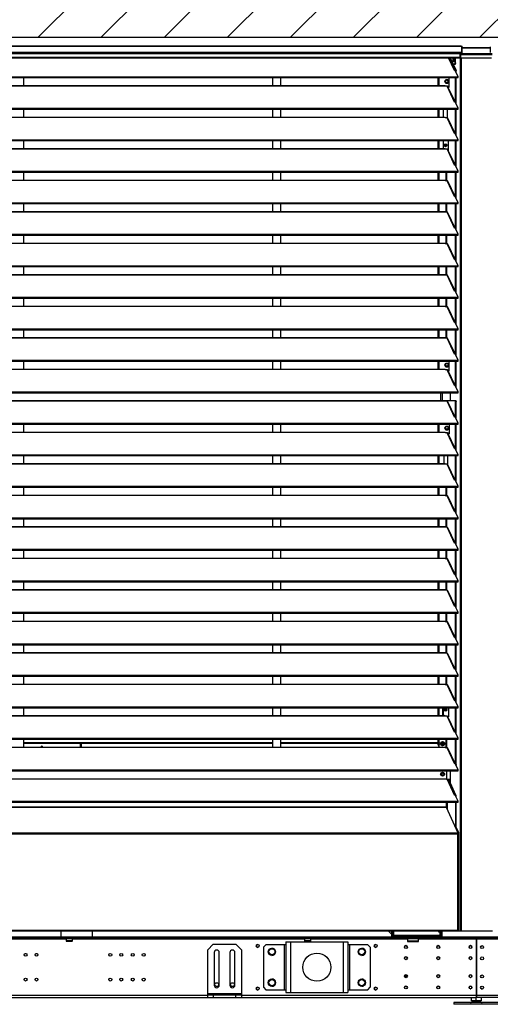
# Model space of a CAD drawing. Header units: millimetres. Extents: x 0 to 39025, y 0 to 11880.
# Tile 5 of 64: x 11154 to 11991, y 8759 to 10512. Entities that reach past the tile are written whole.
import ezdxf

# ---------------------------------------------------------------- set-up
doc = ezdxf.new("R2010")
doc.units = ezdxf.units.MM
doc.layers.add('ODMIKI funkcionalni', color=253, linetype='Continuous')

msp = doc.modelspace()

# ---------------------------------------------------------------- hatches: boundary and pattern name
at = {"layer": 'ODMIKI funkcionalni'}
h = msp.add_hatch(dxfattribs=at)
h.set_pattern_fill('ANSI31', color=256, scale=25)
h.set_pattern_definition([(45, (0, 640.926), (-56.1266, 56.1266), [])])
h.paths.add_polyline_path([(15991.6, 11465.7), (9866.5, 11465.7), (9866.5, 8759.1), (10366.3, 8759.1), (10366.3, 10480.9), (15192.9, 10480.9), (15192.9, 8759.1), (15991.6, 8759.1)])

# ---------------------------------------------------------------- linework, layer by layer
at = {"color": 7, "linetype": 'Continuous', "lineweight": 25, "ltscale": 20}
for p, q in [((11940.5, 10464.8), (10367.5, 10464.8)), ((10367.5, 10464.8), (11940.5, 10464.8)), ((10367.5, 10454.4), (11940.5, 10454.4)), ((11937.1, 10451.5), (10371, 10451.5)), ((11937.1, 10454.4), (11937.1, 10444.4)), ((11940.5, 10453.4), (11937.1, 10453.4)), ((11937.4, 10453.3), (11937.1, 10453.3)), ((11937.4, 10452.3), (11937.1, 10452.3)), ((11938.5, 10451.8), (11937.1, 10451.9)), ((11938.5, 10450.8), (11937.1, 10450.9)), ((11937.6, 10450.5), (11937.1, 10450.5)), ((11938.1, 10449.4), (11937.1, 10449.5)), ((11937.6, 10449.5), (11937.1, 10449.5)), ((11937.7, 10449.4), (11937.1, 10449.4)), ((11937.4, 10453.3), (11940.5, 10453.3)), ((11937.4, 10453.3), (11937.4, 10452.3)), ((11937.4, 10452.3), (11940.5, 10452.3)), ((11937.6, 10450.5), (11937.6, 10449.5)), ((11938.5, 10450.5), (11937.6, 10450.5)), ((11937.7, 10449.4), (11937.8, 10449.2)), ((11938.2, 10449.4), (11937.7, 10449.4)), ((11937.8, 10449.2), (11937.8, 8889.1)), ((11937.8, 10449.2), (11938.5, 10449.2)), ((11938.5, 10451.8), (11994.5, 10451.8)), ((11938.5, 10451.8), (11938.5, 10445.4)), ((11938.5, 10450), (11994.5, 10450)), ((11940.5, 10464.8), (11940.5, 10452.3)), ((11941.6, 10453.4), (11941.6, 10463.8)), ((11991.5, 10462.2), (11941.6, 10462.2)), ((11941.6, 10462.2), (11991.5, 10462.2)), ((11991.5, 10463.8), (11991.5, 10453.4)), ((10371, 10445.4), (11937.1, 10445.4)), ((10371, 10444.4), (11937.1, 10444.4)), ((11927.7, 10421.5), (11917, 10444.4)), ((11928.8, 10421.7), (11918.2, 10444.4)), ((11919.2, 10444.4), (11929.8, 10421.7)), ((11920.2, 10444.4), (11930.8, 10421.7)), ((11928.9, 10432.3), (11925.8, 10432.3)), ((11926.9, 10443.9), (11926.4, 10440.9)), ((11926.4, 10440.9), (11926.9, 10437.7)), ((11926.4, 10440.9), (11927.5, 10440.9)), ((11928, 10432.3), (11928.9, 10435.3)), ((11928.9, 10435.3), (11928.9, 10444.4)), ((11928.9, 10435.3), (11929.8, 10435.3)), ((11929.8, 10435.3), (11928.9, 10432.3)), ((11929.8, 10435.3), (11929.8, 10444.4)), ((11938.5, 10445.4), (11939.5, 10444.4)), ((11939.5, 10444.4), (11993.5, 10444.4)), ((11939.5, 10444.4), (11939.5, 8889.1)), ((11929.2, 10421.8), (11927.7, 10421.5)), ((11934.4, 10410.6), (11929.2, 10421.8)), ((11929.8, 10421.7), (11930.8, 10421.7)), ((11929.8, 10420.5), (11929.8, 10421.7)), ((11930.8, 10418.5), (11930.8, 10421.7)), ((10373.6, 10410.6), (11934.4, 10410.6)), ((10373.6, 10408.9), (11934.4, 10408.9)), ((11161.5, 10394.8), (11161.5, 10408.9)), ((11603.8, 10408.9), (11603.8, 10394.8)), ((11618.8, 10394.8), (11618.8, 10408.9)), ((11898.5, 10394.8), (11898.5, 10408.9)), ((11900.5, 10394.8), (11900.5, 10408.9)), ((11911.5, 10400.9), (11911.9, 10401.1)), ((11916.1, 10403.1), (11916.3, 10403.3)), ((11916.2, 10403.6), (11916.7, 10403.9)), ((11918.1, 10392.2), (11918.1, 10408.9)), ((11929.8, 10364.4), (11929.8, 10408.9)), ((11930.8, 10362.4), (11930.8, 10408.9)), ((11934.4, 10408.9), (11934.4, 10410.6)), ((10397, 10394.8), (11911, 10394.8)), ((10397, 10394.5), (11911, 10394.5)), ((11911, 10393.7), (11911, 10394.8)), ((11914.5, 10393.7), (11911, 10393.7)), ((11927.7, 10365.4), (11914.5, 10393.7)), ((11918.1, 10393.2), (11915.8, 10393.2)), ((11928.8, 10365.6), (11916.1, 10392.8)), ((11916.4, 10392.2), (11918.1, 10392.2)), ((11929.2, 10365.7), (11927.7, 10365.4)), ((11934.4, 10354.5), (11929.2, 10365.7)), ((10373.6, 10354.5), (11934.4, 10354.5)), ((10373.6, 10352.9), (11934.4, 10352.9)), ((11161.5, 10338.7), (11161.5, 10352.9)), ((11603.8, 10352.9), (11603.8, 10338.7)), ((11618.8, 10338.7), (11618.8, 10352.9)), ((11898.5, 10338.7), (11898.5, 10352.9)), ((11900.5, 10338.7), (11900.5, 10352.9)), ((11908.1, 10338.7), (11908.1, 10352.9)), ((11914.5, 10352.9), (11914.5, 10337.6)), ((11914.5, 10352.9), (11914.5, 10337.6)), ((11914.5, 10352.5), (11914.5, 10352.5)), ((11929.8, 10308.3), (11929.8, 10352.9)), ((11930.8, 10306.3), (11930.8, 10352.9)), ((11934.4, 10352.9), (11934.4, 10354.5)), ((10397, 10338.7), (11911, 10338.7)), ((10397, 10338.4), (11911, 10338.4)), ((11911, 10337.6), (11911, 10338.7)), ((11914.5, 10337.6), (11911, 10337.6)), ((11927.7, 10309.4), (11914.5, 10337.6)), ((11928.8, 10309.5), (11916.1, 10336.7)), ((11929.2, 10309.6), (11927.7, 10309.4)), ((11934.4, 10298.4), (11929.2, 10309.6)), ((10373.6, 10298.4), (11934.4, 10298.4)), ((10373.6, 10296.8), (11934.4, 10296.8)), ((11161.5, 10282.6), (11161.5, 10296.8)), ((11603.8, 10296.8), (11603.8, 10282.6)), ((11618.8, 10282.6), (11618.8, 10296.8)), ((11898.5, 10282.6), (11898.5, 10296.8)), ((11900.5, 10282.6), (11900.5, 10296.8)), ((11907.5, 10296.8), (11907.5, 10282.6)), ((11916.7, 10296.8), (11916.7, 10279.2)), ((11929.8, 10252.2), (11929.8, 10296.8)), ((11930.8, 10250.2), (11930.8, 10296.8)), ((11934.4, 10296.8), (11934.4, 10298.4)), ((10397, 10282.6), (11911, 10282.6)), ((10397, 10282.3), (11911, 10282.3)), ((11911, 10281.5), (11911, 10282.6)), ((11914.5, 10281.5), (11911, 10281.5)), ((11914.5, 10281.5), (11927.4, 10253.8)), ((11928.8, 10253.4), (11916.1, 10280.6)), ((10373.6, 10242.3), (11934.4, 10242.3)), ((10373.6, 10240.7), (11934.4, 10240.7)), ((11161.5, 10226.5), (11161.5, 10240.7)), ((11603.8, 10240.7), (11603.8, 10226.5)), ((11618.8, 10226.5), (11618.8, 10240.7)), ((11898.5, 10226.5), (11898.5, 10240.7)), ((11900.5, 10226.5), (11900.5, 10240.7)), ((11913.1, 10225.4), (11913.1, 10240.7)), ((11914, 10225.4), (11914, 10240.7)), ((11927.7, 10253.3), (11927.4, 10253.8)), ((11929.2, 10253.5), (11927.7, 10253.3)), ((11934.4, 10242.3), (11929.2, 10253.5)), ((11929.8, 10196.1), (11929.8, 10240.7)), ((11930.8, 10194.1), (11930.8, 10240.7)), ((11934.4, 10240.7), (11934.4, 10242.3)), ((10397, 10226.5), (11911, 10226.5)), ((10397, 10226.2), (11911, 10226.2)), ((11911, 10225.4), (11911, 10226.5)), ((11914.5, 10225.4), (11911, 10225.4)), ((11927.7, 10197.2), (11914.5, 10225.4)), ((11928.8, 10197.3), (11916.1, 10224.5)), ((10373.6, 10186.2), (11934.4, 10186.2)), ((11929.2, 10197.4), (11927.7, 10197.2)), ((11934.4, 10186.2), (11929.2, 10197.4)), ((11934.4, 10184.6), (11934.4, 10186.2)), ((10373.6, 10184.6), (11934.4, 10184.6)), ((10397, 10170.4), (11911, 10170.4)), ((10397, 10170.1), (11911, 10170.1)), ((11161.5, 10170.4), (11161.5, 10184.6)), ((11603.8, 10184.6), (11603.8, 10170.4)), ((11618.8, 10170.4), (11618.8, 10184.6)), ((11898.5, 10170.4), (11898.5, 10184.6)), ((11900.5, 10170.4), (11900.5, 10184.6)), ((11911, 10169.3), (11911, 10170.4)), ((11914.5, 10169.3), (11911, 10169.3)), ((11913.1, 10169.3), (11913.1, 10184.6)), ((11914, 10169.3), (11914, 10184.6)), ((11927.7, 10141.1), (11914.5, 10169.3)), ((11928.8, 10141.2), (11916.1, 10168.5)), ((11929.8, 10140), (11929.8, 10184.6)), ((11930.8, 10138), (11930.8, 10184.6)), ((11929.2, 10141.3), (11927.7, 10141.1)), ((11934.4, 10130.1), (11929.2, 10141.3)), ((10373.6, 10130.1), (11934.4, 10130.1)), ((10373.6, 10128.5), (11934.4, 10128.5)), ((11161.5, 10114.3), (11161.5, 10128.5)), ((11603.8, 10128.5), (11603.8, 10114.3)), ((11618.8, 10114.3), (11618.8, 10128.5)), ((11898.5, 10114.3), (11898.5, 10128.5)), ((11900.5, 10114.3), (11900.5, 10128.5)), ((11913.1, 10113.2), (11913.1, 10128.5)), ((11914, 10113.2), (11914, 10128.5)), ((11929.8, 10084), (11929.8, 10128.5)), ((11930.8, 10081.9), (11930.8, 10128.5)), ((11934.4, 10128.5), (11934.4, 10130.1)), ((10397, 10114.3), (11911, 10114.3)), ((10397, 10114.1), (11911, 10114.1)), ((11911, 10113.2), (11911, 10114.3)), ((11914.5, 10113.2), (11911, 10113.2)), ((11927.7, 10085), (11914.5, 10113.2)), ((11928.8, 10085.2), (11916.1, 10112.4)), ((11929.2, 10085.2), (11927.7, 10085)), ((11934.4, 10074), (11929.2, 10085.2)), ((10373.6, 10074), (11934.4, 10074)), ((10373.6, 10072.4), (11934.4, 10072.4)), ((11161.5, 10058.3), (11161.5, 10072.4)), ((11603.8, 10072.4), (11603.8, 10058.3)), ((11618.8, 10058.3), (11618.8, 10072.4)), ((11898.5, 10058.3), (11898.5, 10072.4)), ((11900.5, 10058.3), (11900.5, 10072.4)), ((11913.1, 10057.2), (11913.1, 10072.4)), ((11914, 10057.2), (11914, 10072.4)), ((11929.8, 10027.9), (11929.8, 10072.4)), ((11930.8, 10025.8), (11930.8, 10072.4)), ((11934.4, 10072.4), (11934.4, 10074)), ((10397, 10058.3), (11911, 10058.3)), ((10397, 10058), (11911, 10058)), ((11911, 10057.2), (11911, 10058.3)), ((11914.5, 10057.2), (11911, 10057.2)), ((11927.7, 10028.9), (11914.5, 10057.2)), ((11928.8, 10029.1), (11916.1, 10056.3)), ((11929.2, 10029.1), (11927.7, 10028.9)), ((11934.4, 10017.9), (11929.2, 10029.1)), ((10373.6, 10017.9), (11934.4, 10017.9)), ((10373.6, 10016.3), (11934.4, 10016.3)), ((11161.5, 10002.2), (11161.5, 10016.3)), ((11603.8, 10016.3), (11603.8, 10002.2)), ((11618.8, 10002.2), (11618.8, 10016.3)), ((11898.5, 10002.2), (11898.5, 10016.3)), ((11900.5, 10002.2), (11900.5, 10016.3)), ((11913.1, 10001.1), (11913.1, 10016.3)), ((11914, 10001.1), (11914, 10016.3)), ((11929.8, 9971.8), (11929.8, 10016.3)), ((11930.8, 9969.7), (11930.8, 10016.3)), ((11934.4, 10016.3), (11934.4, 10017.9)), ((10397, 10002.2), (11911, 10002.2)), ((10397, 10001.9), (11911, 10001.9)), ((11911, 10001.1), (11911, 10002.2)), ((11914.5, 10001.1), (11911, 10001.1)), ((11927.7, 9972.8), (11914.5, 10001.1)), ((11928.8, 9973), (11916.1, 10000.2)), ((10373.6, 9961.9), (11934.4, 9961.9)), ((10373.6, 9960.2), (11934.4, 9960.2)), ((11161.5, 9946.1), (11161.5, 9960.2)), ((11603.8, 9960.2), (11603.8, 9946.1)), ((11618.8, 9946.1), (11618.8, 9960.2)), ((11898.5, 9946.1), (11898.5, 9960.2)), ((11900.5, 9946.1), (11900.5, 9960.2)), ((11913.1, 9945), (11913.1, 9960.2)), ((11914, 9945), (11914, 9960.2)), ((11929.2, 9973), (11927.7, 9972.8)), ((11934.4, 9961.9), (11929.2, 9973)), ((11929.8, 9915.7), (11929.8, 9960.2)), ((11930.8, 9913.6), (11930.8, 9960.2)), ((11934.4, 9960.2), (11934.4, 9961.9)), ((10397, 9946.1), (11911, 9946.1)), ((10397, 9945.8), (11911, 9945.8)), ((11911, 9945), (11911, 9946.1)), ((11914.5, 9945), (11911, 9945)), ((11927.7, 9916.7), (11914.5, 9945)), ((11928.8, 9916.9), (11916.1, 9944.1)), ((10373.6, 9905.8), (11934.4, 9905.8)), ((11929.2, 9917), (11927.7, 9916.7)), ((11934.4, 9905.8), (11929.2, 9917)), ((11934.4, 9904.1), (11934.4, 9905.8)), ((10373.6, 9904.1), (11934.4, 9904.1)), ((10397, 9890), (11911, 9890)), ((10397, 9889.7), (11911, 9889.7)), ((11161.5, 9890), (11161.5, 9904.1)), ((11603.8, 9904.1), (11603.8, 9890)), ((11618.8, 9890), (11618.8, 9904.1)), ((11898.5, 9890), (11898.5, 9904.1)), ((11900.5, 9890), (11900.5, 9904.1)), ((11911, 9888.9), (11911, 9890)), ((11914.5, 9888.9), (11911, 9888.9)), ((11911.5, 9895.9), (11911.9, 9896.1)), ((11927.7, 9860.6), (11914.5, 9888.9)), ((11918.1, 9888.2), (11916, 9888.2)), ((11928.8, 9860.8), (11916.1, 9888)), ((11916.2, 9898.6), (11916.7, 9898.9)), ((11916.4, 9887.2), (11918.1, 9887.2)), ((11918.1, 9887.2), (11918.1, 9904.1)), ((11929.8, 9859.6), (11929.8, 9904.1)), ((11930.8, 9857.6), (11930.8, 9904.1)), ((11929.2, 9860.9), (11927.7, 9860.6)), ((11934.4, 9849.7), (11929.2, 9860.9)), ((10373.6, 9849.7), (11934.4, 9849.7)), ((10373.6, 9848), (11934.4, 9848)), ((11898.5, 9848), (11930.1, 9848)), ((11898.5, 9848), (11898.5, 9848)), ((11900.5, 9848), (11900.5, 9848)), ((11903, 9848), (11903, 9833.9)), ((11905.8, 9848), (11905.8, 9833.9)), ((11913.1, 9848), (11913.1, 9848)), ((11914, 9848), (11914, 9848)), ((11920.5, 9833.9), (11920.5, 9848)), ((11929.2, 9848), (11929.2, 9848)), ((11930.2, 9848), (11930.1, 9848)), ((11934.4, 9848), (11934.4, 9849.7)), ((10377.9, 9833.9), (11930.1, 9833.9)), ((10397, 9833.6), (11911, 9833.6)), ((11911, 9832.8), (11911, 9833.9)), ((11914.5, 9832.8), (11911, 9832.8)), ((11913.1, 9832.8), (11913.1, 9833.9)), ((11914, 9832.8), (11914, 9833.9)), ((11927.7, 9804.5), (11914.5, 9832.8)), ((11928.8, 9804.7), (11916.1, 9831.9)), ((11929.8, 9831.9), (11929.2, 9833.9)), ((11929.8, 9803.5), (11929.8, 9831.9)), ((11930.8, 9831.9), (11929.8, 9831.9)), ((11930.1, 9833.9), (11930.8, 9831.9)), ((11930.8, 9801.5), (11930.8, 9831.9)), ((11929.2, 9804.8), (11927.7, 9804.5)), ((11934.4, 9793.6), (11929.2, 9804.8)), ((10373.6, 9793.6), (11934.4, 9793.6)), ((10373.6, 9792), (11934.4, 9792)), ((11161.5, 9777.8), (11161.5, 9792)), ((11603.8, 9792), (11603.8, 9777.8)), ((11618.8, 9777.8), (11618.8, 9792)), ((11898.5, 9777.8), (11898.5, 9792)), ((11900.5, 9777.8), (11900.5, 9792)), ((11911.5, 9786.7), (11911.9, 9786.4)), ((11916.2, 9784), (11916.7, 9783.7)), ((11918.4, 9792), (11918.4, 9775)), ((11929.8, 9747.4), (11929.8, 9792)), ((11930.8, 9745.4), (11930.8, 9792)), ((11934.4, 9792), (11934.4, 9793.6)), ((10397, 9777.8), (11911, 9777.8)), ((10397, 9777.5), (11911, 9777.5)), ((11911, 9776.7), (11911, 9777.8)), ((11914.5, 9776.7), (11911, 9776.7)), ((11927.7, 9748.5), (11914.5, 9776.7)), ((11917.1, 9776), (11916, 9776)), ((11928.8, 9748.6), (11916.1, 9775.8)), ((11916.5, 9775), (11918.4, 9775)), ((11917.1, 9776), (11918.4, 9777.4)), ((11929.2, 9748.7), (11927.7, 9748.5)), ((11934.4, 9737.5), (11929.2, 9748.7)), ((10373.6, 9737.5), (11934.4, 9737.5)), ((10373.6, 9735.9), (11934.4, 9735.9)), ((11161.5, 9721.7), (11161.5, 9735.9)), ((11603.8, 9735.9), (11603.8, 9721.7)), ((11618.8, 9721.7), (11618.8, 9735.9)), ((11898.5, 9721.7), (11898.5, 9735.9)), ((11900.5, 9721.7), (11900.5, 9735.9)), ((11909.1, 9721.7), (11909.1, 9735.9)), ((11915.2, 9735.9), (11915.2, 9720.5)), ((11929.8, 9691.3), (11929.8, 9735.9)), ((11930.8, 9689.3), (11930.8, 9735.9)), ((11934.4, 9735.9), (11934.4, 9737.5)), ((10397, 9721.7), (11911, 9721.7)), ((10397, 9721.4), (11911, 9721.4)), ((11911, 9720.6), (11911, 9721.7)), ((11914.5, 9720.6), (11911, 9720.6)), ((11927.7, 9692.4), (11914.5, 9720.6)), ((11928.8, 9692.5), (11916.1, 9719.7)), ((10373.6, 9681.4), (11934.4, 9681.4)), ((10373.6, 9679.8), (11934.4, 9679.8)), ((11161.5, 9665.6), (11161.5, 9679.8)), ((11603.8, 9679.8), (11603.8, 9665.6)), ((11618.8, 9665.6), (11618.8, 9679.8)), ((11898.5, 9665.6), (11898.5, 9679.8)), ((11900.5, 9665.6), (11900.5, 9679.8)), ((11913.1, 9664.5), (11913.1, 9679.8)), ((11914, 9664.5), (11914, 9679.8)), ((11929.2, 9692.6), (11927.7, 9692.4)), ((11934.4, 9681.4), (11929.2, 9692.6)), ((11929.8, 9635.2), (11929.8, 9679.8)), ((11930.8, 9633.2), (11930.8, 9679.8)), ((11934.4, 9679.8), (11934.4, 9681.4)), ((10397, 9665.6), (11911, 9665.6)), ((10397, 9665.3), (11911, 9665.3)), ((11911, 9664.5), (11911, 9665.6)), ((11914.5, 9664.5), (11911, 9664.5)), ((11927.7, 9636.3), (11914.5, 9664.5)), ((11928.8, 9636.4), (11916.1, 9663.6)), ((10373.6, 9625.3), (11934.4, 9625.3)), ((11929.2, 9636.5), (11927.7, 9636.3)), ((11934.4, 9625.3), (11929.2, 9636.5)), ((11934.4, 9623.7), (11934.4, 9625.3)), ((10373.6, 9623.7), (11934.4, 9623.7)), ((10397, 9609.5), (11911, 9609.5)), ((10397, 9609.2), (11911, 9609.2)), ((11161.5, 9609.5), (11161.5, 9623.7)), ((11603.8, 9623.7), (11603.8, 9609.5)), ((11618.8, 9609.5), (11618.8, 9623.7)), ((11898.5, 9609.5), (11898.5, 9623.7)), ((11900.5, 9609.5), (11900.5, 9623.7)), ((11911, 9608.4), (11911, 9609.5)), ((11914.5, 9608.4), (11911, 9608.4)), ((11913.1, 9608.4), (11913.1, 9623.7)), ((11914, 9608.4), (11914, 9623.7)), ((11927.7, 9580.2), (11914.5, 9608.4)), ((11928.8, 9580.3), (11916.1, 9607.6)), ((11929.8, 9579.1), (11929.8, 9623.7)), ((11930.8, 9577.1), (11930.8, 9623.7)), ((11929.2, 9580.4), (11927.7, 9580.2)), ((11934.4, 9569.2), (11929.2, 9580.4)), ((10373.6, 9569.2), (11934.4, 9569.2)), ((10373.6, 9567.6), (11934.4, 9567.6)), ((11161.5, 9553.4), (11161.5, 9567.6)), ((11603.8, 9567.6), (11603.8, 9553.4)), ((11618.8, 9553.4), (11618.8, 9567.6)), ((11898.5, 9553.4), (11898.5, 9567.6)), ((11900.5, 9553.4), (11900.5, 9567.6)), ((11913.1, 9552.3), (11913.1, 9567.6)), ((11914, 9552.3), (11914, 9567.6)), ((11929.8, 9523.1), (11929.8, 9567.6)), ((11930.8, 9521), (11930.8, 9567.6)), ((11934.4, 9567.6), (11934.4, 9569.2)), ((10397, 9553.4), (11911, 9553.4)), ((10397, 9553.2), (11911, 9553.2)), ((11911, 9552.3), (11911, 9553.4)), ((11914.5, 9552.3), (11911, 9552.3)), ((11927.7, 9524.1), (11914.5, 9552.3)), ((11928.8, 9524.3), (11916.1, 9551.5)), ((11929.2, 9524.3), (11927.7, 9524.1)), ((11934.4, 9513.1), (11929.2, 9524.3)), ((10373.6, 9513.1), (11934.4, 9513.1)), ((10373.6, 9511.5), (11934.4, 9511.5)), ((11161.5, 9497.4), (11161.5, 9511.5)), ((11603.8, 9511.5), (11603.8, 9497.4)), ((11618.8, 9497.4), (11618.8, 9511.5)), ((11898.5, 9497.4), (11898.5, 9511.5)), ((11900.5, 9497.4), (11900.5, 9511.5)), ((11913.1, 9496.3), (11913.1, 9511.5)), ((11914, 9496.3), (11914, 9511.5)), ((11929.8, 9467), (11929.8, 9511.5)), ((11930.8, 9464.9), (11930.8, 9511.5)), ((11934.4, 9511.5), (11934.4, 9513.1)), ((10397, 9497.4), (11911, 9497.4)), ((10397, 9497.1), (11911, 9497.1)), ((11911, 9496.3), (11911, 9497.4)), ((11914.5, 9496.3), (11911, 9496.3)), ((11927.7, 9468), (11914.5, 9496.3)), ((11928.8, 9468.2), (11916.1, 9495.4)), ((11929.2, 9468.2), (11927.7, 9468)), ((11934.4, 9457), (11929.2, 9468.2)), ((10373.6, 9457), (11934.4, 9457)), ((10373.6, 9455.4), (11934.4, 9455.4)), ((11161.5, 9441.3), (11161.5, 9455.4)), ((11603.8, 9455.4), (11603.8, 9441.3)), ((11618.8, 9441.3), (11618.8, 9455.4)), ((11898.5, 9441.3), (11898.5, 9455.4)), ((11900.5, 9441.3), (11900.5, 9455.4)), ((11913.1, 9440.2), (11913.1, 9455.4)), ((11914, 9440.2), (11914, 9455.4)), ((11929.8, 9410.9), (11929.8, 9455.4)), ((11930.8, 9408.8), (11930.8, 9455.4)), ((11934.4, 9455.4), (11934.4, 9457)), ((10397, 9441.3), (11911, 9441.3)), ((10397, 9441), (11911, 9441)), ((11911, 9440.2), (11911, 9441.3)), ((11914.5, 9440.2), (11911, 9440.2)), ((11927.7, 9411.9), (11914.5, 9440.2)), ((11928.8, 9412.1), (11916.1, 9439.3)), ((10373.6, 9401), (11934.4, 9401)), ((10373.6, 9399.3), (11934.4, 9399.3)), ((11161.5, 9385.2), (11161.5, 9399.3)), ((11603.8, 9399.3), (11603.8, 9385.2)), ((11618.8, 9385.2), (11618.8, 9399.3)), ((11898.5, 9385.2), (11898.5, 9399.3)), ((11900.5, 9385.2), (11900.5, 9399.3)), ((11913.1, 9384.1), (11913.1, 9399.3)), ((11914, 9384.1), (11914, 9399.3)), ((11929.2, 9412.1), (11927.7, 9411.9)), ((11934.4, 9401), (11929.2, 9412.1)), ((11929.8, 9354.8), (11929.8, 9399.3)), ((11930.8, 9352.7), (11930.8, 9399.3)), ((11934.4, 9399.3), (11934.4, 9401)), ((10397, 9385.2), (11911, 9385.2)), ((10397, 9384.9), (11911, 9384.9)), ((11911, 9384.1), (11911, 9385.2)), ((11914.5, 9384.1), (11911, 9384.1)), ((11927.7, 9355.8), (11914.5, 9384.1)), ((11928.8, 9356), (11916.1, 9383.2)), ((10373.6, 9344.9), (11934.4, 9344.9)), ((11929.2, 9356.1), (11927.7, 9355.8)), ((11934.4, 9344.9), (11929.2, 9356.1)), ((11934.4, 9343.2), (11934.4, 9344.9)), ((10373.6, 9343.2), (11934.4, 9343.2)), ((10397, 9329.1), (11911, 9329.1)), ((10397, 9328.8), (11911, 9328.8)), ((11161.5, 9329.1), (11161.5, 9343.2)), ((11603.8, 9343.2), (11603.8, 9329.1)), ((11618.8, 9329.1), (11618.8, 9343.2)), ((11898.5, 9329.1), (11898.5, 9343.2)), ((11900.5, 9329.1), (11900.5, 9343.2)), ((11911, 9328), (11911, 9329.1)), ((11914.5, 9328), (11911, 9328)), ((11913.1, 9328), (11913.1, 9343.2)), ((11914, 9328), (11914, 9343.2)), ((11927.7, 9299.7), (11914.5, 9328)), ((11928.8, 9299.9), (11916.1, 9327.1)), ((11929.8, 9298.7), (11929.8, 9343.2)), ((11930.8, 9296.7), (11930.8, 9343.2)), ((11929.2, 9300), (11927.7, 9299.7)), ((11934.4, 9288.8), (11929.2, 9300)), ((10373.6, 9288.8), (11934.4, 9288.8)), ((10373.6, 9287.1), (11934.4, 9287.1)), ((11161.5, 9273), (11161.5, 9287.1)), ((11603.8, 9287.1), (11603.8, 9273)), ((11618.8, 9273), (11618.8, 9287.1)), ((11898.5, 9273), (11898.5, 9287.1)), ((11900.5, 9273), (11900.5, 9287.1)), ((11907.1, 9273), (11907.1, 9287.1)), ((11907.5, 9287.1), (11907.5, 9274.9)), ((11907.5, 9274.9), (11909.4, 9273)), ((11916.8, 9287.1), (11916.8, 9270.7)), ((11929.8, 9242.6), (11929.8, 9287.1)), ((11930.8, 9240.6), (11930.8, 9287.1)), ((11934.4, 9287.1), (11934.4, 9288.8)), ((10397, 9273), (11911, 9273)), ((10397, 9272.7), (11911, 9272.7)), ((11911, 9271.9), (11911, 9273)), ((11914.5, 9271.9), (11911, 9271.9)), ((11927.7, 9243.6), (11914.5, 9271.9)), ((11914.9, 9271.9), (11916.8, 9271.9)), ((11928.8, 9243.8), (11916.1, 9271)), ((11916.2, 9270.7), (11916.8, 9270.7)), ((11929.2, 9243.9), (11927.7, 9243.6)), ((11934.4, 9232.7), (11929.2, 9243.9)), ((10373.6, 9232.7), (11934.4, 9232.7)), ((10373.6, 9231.1), (11934.4, 9231.1)), ((11161.5, 9216.9), (11161.5, 9231.1)), ((11161.5, 9225.2), (11603.8, 9225.2)), ((11161.5, 9224), (11603.8, 9224)), ((11262.5, 9223.4), (11161.5, 9223.4)), ((11262.5, 9216.9), (11262.5, 9223.4)), ((11263.5, 9223.4), (11263.5, 9216.9)), ((11603.8, 9223.4), (11263.5, 9223.4)), ((11603.8, 9231.1), (11603.8, 9216.9)), ((11618.8, 9216.9), (11618.8, 9231.1)), ((11618.8, 9225.2), (11896.7, 9225.2)), ((11618.8, 9224), (11896.7, 9224)), ((11899.9, 9223.4), (11618.8, 9223.4)), ((11896.7, 9225.2), (11898.5, 9226.3)), ((11899.6, 9225.9), (11896.7, 9224)), ((11896.7, 9224), (11896.7, 9225.2)), ((11898.5, 9225.9), (11898.5, 9231.1)), ((11900.5, 9225.9), (11898.5, 9225.9)), ((11899.9, 9225.9), (11899.9, 9216.9)), ((11900.5, 9216.9), (11900.5, 9231.1)), ((11904, 9221.9), (11904.5, 9222.1)), ((11904.1, 9223.4), (11909.1, 9223.4)), ((11905.3, 9225.5), (11905.3, 9223.4)), ((11908.7, 9224.6), (11909.2, 9224.9)), ((11913.1, 9215.8), (11913.1, 9231.1)), ((11914, 9215.8), (11914, 9231.1)), ((11929.8, 9186.5), (11929.8, 9231.1)), ((11930.8, 9185.9), (11930.8, 9231.1)), ((11934.4, 9231.1), (11934.4, 9232.7)), ((10397, 9216.9), (11911, 9216.9)), ((10397, 9216.6), (11911, 9216.6)), ((11911, 9215.8), (11911, 9216.9)), ((11914.5, 9215.8), (11911, 9215.8)), ((11927.7, 9187.6), (11914.5, 9215.8)), ((11928.8, 9187.7), (11916.1, 9214.9)), ((11929.2, 9187.8), (11927.7, 9187.6)), ((11934.4, 9176.6), (11929.2, 9187.8)), ((11930.1, 9185.9), (11930.8, 9185.9)), ((11930.8, 9185.9), (11930.5, 9185)), ((10373.6, 9176.6), (11934.4, 9176.6)), ((10373.6, 9175), (11934.4, 9175)), ((11905.3, 9170.9), (11905.3, 9166.7)), ((11908.7, 9170), (11909.2, 9170.3)), ((11913.3, 9175), (11913.3, 9159.7)), ((11920.5, 9152.5), (11920.5, 9175)), ((11934.4, 9175), (11934.4, 9176.6)), ((10397, 9160.8), (11911, 9160.8)), ((10397, 9160.5), (11911, 9160.5)), ((11904, 9167.3), (11904.5, 9167.5)), ((11911, 9159.7), (11911, 9160.8)), ((11914.5, 9159.7), (11911, 9159.7)), ((11913.3, 9159.8), (11920.5, 9159.8)), ((11927.7, 9131.5), (11914.5, 9159.7)), ((11928.8, 9131.6), (11916.1, 9158.8)), ((11916.5, 9157.9), (11918, 9157.9)), ((11929.4, 9131.3), (11917, 9157.9)), ((11930.4, 9131.3), (11918, 9157.9)), ((10373.6, 9120.5), (11934.4, 9120.5)), ((10373.6, 9118.9), (11934.4, 9118.9)), ((11913.3, 9109.4), (11913.3, 9118.9)), ((11914.8, 9118.9), (11914.8, 9106.2)), ((11929.2, 9131.7), (11927.7, 9131.5)), ((11934.4, 9120.5), (11929.2, 9131.7)), ((11929.4, 9131.3), (11929.4, 9131.3)), ((11930.4, 9131.3), (11929.4, 9131.3)), ((11929.4, 9118.9), (11929.4, 9075.1)), ((11930.4, 9131.3), (11930.4, 9129.3)), ((11930.4, 9118.9), (11930.4, 9075.1)), ((11934.4, 9118.9), (11934.4, 9120.5)), ((11913.3, 9110.2), (10394.8, 9110.2)), ((11913.3, 9109.4), (10394.8, 9109.4)), ((11934.4, 9063.9), (11913.3, 9109.4)), ((11934.4, 9063.9), (10373.6, 9063.9)), ((11934.2, 9064.9), (11929.4, 9075.1)), ((11929.4, 9075.1), (11930.4, 9075.1)), ((11935.2, 9064.9), (11930.4, 9075.1)), ((11933.2, 9063.1), (11934.4, 9063.1)), ((11934.2, 9064.3), (11934.2, 9064.9)), ((11935.2, 9064.9), (11934.2, 9064.9)), ((11934.2, 9063.1), (11934.2, 9062.5)), ((11934.4, 9063.1), (11934.4, 9063.9)), ((11934.4, 9063.2), (11935.2, 9063.2)), ((11935.2, 9063.2), (11935.2, 9064.9)), ((10373, 9062.3), (11935, 9062.3)), ((11933.3, 9062.3), (11933.3, 8889.1)), ((11934.3, 9063), (11935.3, 9063)), ((11935.3, 8890.3), (11935.3, 9063)), ((11995.2, 8889.1), (10368.5, 8889.1)), ((10374.8, 8891.1), (11933.3, 8891.1)), ((11810.4, 8889.1), (11816.2, 8883.3)), ((11814.7, 8889.1), (11816.2, 8887.5)), ((11816.2, 8881.3), (11816.2, 8889.1)), ((11818.2, 8881.3), (11818.2, 8889.1)), ((11819, 8889.1), (11819, 8881.1)), ((11899.2, 8889.1), (11899.2, 8888.1)), ((11899.2, 8888.1), (11903.2, 8888.1)), ((11902.4, 8881.1), (11902.4, 8888.1)), ((11903.2, 8889.1), (11903.2, 8881.3)), ((11905.2, 8889.1), (11905.2, 8881.3)), ((11935.2, 8890.2), (11933.3, 8890.2)), ((11933.3, 8890.1), (11935.2, 8890.1)), ((11934.2, 8890.5), (11934.2, 8890.2)), ((11935.2, 8890.1), (11935.2, 8889.1)), ((10427.3, 8879.1), (11966.3, 8879.1)), ((11966.3, 8876.1), (10427.3, 8876.1)), ((11236.7, 8875.3), (10655.3, 8875.3)), ((11236.7, 8875.6), (11236.7, 8871.9)), ((11247.9, 8875.6), (11236.7, 8875.6)), ((11236.7, 8871.9), (11237, 8871.5)), ((11247.9, 8871.9), (11236.7, 8871.9)), ((11237, 8871.5), (11247.5, 8871.5)), ((11237.3, 8876.1), (11237.3, 8875.6)), ((11247.2, 8875.6), (11247.2, 8876.1)), ((11247.5, 8871.5), (11247.9, 8871.9)), ((11247.9, 8871.9), (11247.9, 8875.6)), ((11660.7, 8875.3), (11247.9, 8875.3)), ((11660.7, 8875.6), (11660.7, 8871.9)), ((11671.9, 8875.6), (11660.7, 8875.6)), ((11660.7, 8871.9), (11661, 8871.5)), ((11671.9, 8871.9), (11660.7, 8871.9)), ((11661, 8871.5), (11671.5, 8871.5)), ((11661.3, 8876.1), (11661.3, 8875.6)), ((11671.2, 8875.6), (11671.2, 8876.1)), ((11671.5, 8871.5), (11671.9, 8871.9)), ((11671.9, 8871.9), (11671.9, 8875.6)), ((11844, 8875.3), (11671.9, 8875.3)), ((11818.2, 8881.3), (11816.2, 8881.3)), ((11816.2, 8879.1), (11816.2, 8881.1)), ((11816.2, 8881.1), (11905.2, 8881.1)), ((11818.2, 8881.9), (11903.2, 8881.9)), ((11818.2, 8881.3), (11818.4, 8881.1)), ((11826.2, 8881.1), (11826.2, 8879.1)), ((11844, 8876.1), (11844, 8871.1)), ((11864, 8875.6), (11844, 8875.6)), ((11864, 8871.6), (11844, 8871.6)), ((11844, 8871.1), (11864, 8871.1)), ((11851, 8876.1), (11851, 8875.6)), ((11857, 8875.6), (11857, 8876.1)), ((11864, 8871.1), (11864, 8876.1)), ((11966.3, 8875.3), (11864, 8875.3)), ((11895.2, 8879.1), (11895.2, 8881.1)), ((11903.2, 8881.3), (11905.2, 8881.3)), ((11905.2, 8881.1), (11905.2, 8879.1)), ((11961.3, 8876.1), (11961.3, 8879.1)), ((11966.3, 8879.1), (11966.3, 8771.1)), ((11966.3, 8878.9), (11966.8, 8878.9)), ((11966.3, 8875.9), (11966.8, 8875.9)), ((11966.8, 8875.6), (11966.3, 8875.6)), ((11966.8, 8871.6), (11966.3, 8871.6)), ((11966.8, 8879.1), (13591.3, 8879.1)), ((11966.8, 8879.1), (11966.8, 8771.1)), ((13591.3, 8876.1), (11966.8, 8876.1)), ((12069, 8875.3), (11966.8, 8875.3)), ((11971.8, 8879.1), (11971.8, 8876.1)), ((11498.6, 8866.1), (11488.6, 8856.1)), ((11488.6, 8771.1), (11488.6, 8856.1)), ((11498.6, 8866.1), (11538.6, 8866.1)), ((11548.6, 8856.1), (11538.6, 8866.1)), ((11548.6, 8856.1), (11548.6, 8771.1)), ((11592.3, 8865.1), (11587.8, 8860.6)), ((11587.8, 8860.6), (11587.8, 8789.6)), ((11627.8, 8865.1), (11592.3, 8865.1)), ((11624.8, 8865.1), (11624.8, 8785.1)), ((11627.8, 8870.1), (11627.8, 8780.1)), ((11627.8, 8870.1), (11737.8, 8870.1)), ((11635.8, 8870.1), (11635.8, 8780.1)), ((11729.8, 8870.1), (11729.8, 8780.1)), ((11737.8, 8870.1), (11737.8, 8780.1)), ((11773.3, 8865.1), (11737.8, 8865.1)), ((11740.8, 8865.1), (11740.8, 8785.1)), ((11777.8, 8860.6), (11773.3, 8865.1)), ((11777.8, 8860.6), (11777.8, 8789.6)), ((11163.5, 8849.5), (11165.5, 8849.5)), ((11183, 8849.5), (11185, 8849.5)), ((11500.1, 8851.1), (11500.1, 8793.1)), ((11509.1, 8793.1), (11509.1, 8851.1)), ((11528.1, 8851.1), (11528.1, 8793.1)), ((11537.1, 8793.1), (11537.1, 8851.1)), ((11838.7, 8808.7), (11843.8, 8808.7)), ((11839.1, 8810.3), (11843.4, 8810.3)), ((11587.8, 8789.6), (11592.3, 8785.1)), ((11592.3, 8785.1), (11627.8, 8785.1)), ((11737.8, 8785.1), (11773.3, 8785.1)), ((11773.3, 8785.1), (11777.8, 8789.6)), ((11955.5, 8786.6), (11957.1, 8786.6)), ((11955.5, 8786.6), (11955.5, 8786.5)), ((11975.5, 8786.6), (11977.5, 8786.6)), ((11977.5, 8786.6), (11977.5, 8786.3)), ((10427.3, 8771.1), (11966.5, 8771.1)), ((11488.6, 8774.9), (11010.6, 8774.9)), ((11488.6, 8778.1), (11548.6, 8778.1)), ((11488.6, 8776.1), (11548.6, 8776.1)), ((11498.6, 8776.1), (11498.6, 8771.1)), ((11538.6, 8771.1), (11538.6, 8776.1)), ((11966.3, 8774.9), (11548.6, 8774.9)), ((11627.8, 8780.1), (11737.8, 8780.1)), ((11958, 8765.4), (11958, 8771.1)), ((11958, 8765.4), (11958.5, 8765.1)), ((11974.5, 8765.1), (11958.5, 8765.1)), ((11966.3, 8778.2), (11966.8, 8778.2)), ((11966.3, 8774.2), (11966.8, 8774.2)), ((11966.5, 8766.1), (11966.5, 8771.1)), ((11966.5, 8771.1), (11966.8, 8771.1)), ((12186.8, 8774.9), (11966.8, 8774.9)), ((15130.7, 8771.1), (11966.8, 8771.1)), ((11974.5, 8765.1), (11975, 8765.4)), ((11975, 8771.1), (11975, 8765.4)), ((11926.5, 8762.1), (11926.5, 8759.1)), ((12006.5, 8762.1), (11926.5, 8762.1)), ((12006.5, 8759.1), (11926.5, 8759.1)), ((11974.7, 8763.1), (11958.3, 8763.1))]:
    msp.add_line(p, q, dxfattribs=at)
at = {"color": 7, "linetype": 'Continuous', "lineweight": 25, "ltscale": 20, "flags": 128}
for points in [[(11940.5, 10464.8), (11940.5, 10464.8), (11940.5, 10464.8)], [(11925.3, 10440.8), (11925.4, 10441.2), (11925.4, 10441.7), (11925.4, 10442.1), (11925.5, 10442.5), (11925.5, 10442.8), (11925.6, 10443.1), (11925.7, 10443.4), (11925.8, 10443.7), (11925.9, 10443.9), (11926, 10444.1), (11926.2, 10444.2), (11926.3, 10444.3), (11926.4, 10444.3), (11926.6, 10444.3), (11926.7, 10444.2), (11926.8, 10444.1), (11926.9, 10443.9), (11927, 10443.7), (11927.1, 10443.4), (11927.2, 10443.1), (11927.3, 10442.8), (11927.4, 10442.5), (11927.4, 10442.1), (11927.5, 10441.7), (11927.5, 10441.2), (11927.5, 10440.8), (11927.5, 10440.4), (11927.5, 10440), (11927.4, 10439.6), (11927.4, 10439.2), (11927.3, 10438.8), (11927.2, 10438.5), (11927.1, 10438.2), (11927, 10437.9), (11926.9, 10437.7), (11926.8, 10437.6), (11926.7, 10437.4), (11926.6, 10437.3), (11926.4, 10437.3), (11926.3, 10437.3), (11926.2, 10437.4), (11926, 10437.6), (11925.9, 10437.7), (11925.8, 10437.9), (11925.7, 10438.2), (11925.6, 10438.5), (11925.5, 10438.8), (11925.5, 10439.2), (11925.4, 10439.6), (11925.4, 10440), (11925.4, 10440.4), (11925.3, 10440.8)], [(11912.5, 9784.6), (11912.2, 9784.2), (11912, 9783.9)], [(11227.5, 8889.1), (11227.5, 8884), (11227.5, 8879.1)], [(11283.5, 8879.1), (11283.5, 8880.8), (11283.5, 8888.3), (11283.5, 8889.1)], [(11934.2, 8890.2), (11934.3, 8890.3), (11934.3, 8890.4), (11934.2, 8890.5), (11934.1, 8890.6), (11933.9, 8890.7), (11933.7, 8890.8), (11933.5, 8891), (11933.3, 8891.1)], [(11935.2, 8890.2), (11935.3, 8890.3), (11935.2, 8890.4), (11935.1, 8890.5), (11934.9, 8890.6), (11934.6, 8890.7), (11934.2, 8890.8), (11933.7, 8891), (11933.3, 8891.1)]]:
    msp.add_lwpolyline(points, dxfattribs=at)
at = {"color": 7, "linetype": 'Continuous', "lineweight": 25, "ltscale": 400}
for centre, radius in [((11914.1, 10402.2), 3.5), ((11914.1, 10402.4), 3), ((11914.1, 10402.4), 2.46), ((11911.6, 10288.4), 2.5), ((11911.5, 10288.4), 2), ((11911.5, 10288.4), 1.62), ((11914.1, 9897.2), 3.5), ((11914.1, 9897.4), 3), ((11914.1, 9897.4), 2.46), ((11914.1, 9785), 3.5), ((11914.1, 9785.2), 3), ((11914.1, 9785.2), 2.46), ((11911.6, 9283.4), 2.5), ((11911.5, 9283.4), 2), ((11911.5, 9283.4), 1.62), ((11906.6, 9223.2), 3.5), ((11906.6, 9223.4), 3), ((11906.6, 9223.4), 2.46), ((11906.6, 9168.8), 3.5), ((11906.6, 9168.8), 3), ((11906.6, 9168.8), 2.46), ((11577.6, 8863.1), 2.6), ((11602.8, 8852.6), 6.5), ((11602.8, 8852.6), 5.5), ((11762.8, 8852.6), 6.5), ((11762.8, 8852.6), 5.5), ((11787.6, 8863.1), 2.6), ((11841.3, 8861.1), 2.6), ((11898.8, 8861.1), 2.6), ((11956.3, 8861.1), 2.6), ((11976.8, 8860.9), 2.6), ((11164.5, 8847.1), 2.6), ((11184, 8847.1), 2.6), ((11315.3, 8847.1), 2.6), ((11334.8, 8847.1), 2.6), ((11355.3, 8847.1), 2.6), ((11374.7, 8847.1), 2.6), ((11682.8, 8825.1), 25), ((11841.3, 8841.1), 2.6), ((11898.8, 8841.1), 2.6), ((11956.3, 8841.1), 2.6), ((11976.8, 8840.9), 2.6), ((11164.5, 8803.1), 2.6), ((11184, 8803.1), 2.6), ((11315.3, 8803.1), 2.6), ((11334.8, 8803.1), 2.6), ((11355.3, 8803.1), 2.6), ((11374.7, 8803.1), 2.6), ((11602.8, 8797.6), 6.5), ((11602.8, 8797.6), 5.5), ((11762.8, 8797.6), 6.5), ((11762.8, 8797.6), 5.5), ((11841.3, 8809), 2.6), ((11898.8, 8809), 2.6), ((11956.3, 8809), 2.6), ((11976.8, 8808.8), 2.6), ((11504.6, 8794.1), 3.4), ((11532.6, 8794.1), 3.4), ((11577.6, 8787.1), 2.6), ((11787.6, 8787.1), 2.6), ((11841.3, 8789), 2.6), ((11898.8, 8789), 2.6), ((11956.3, 8789), 2.6), ((11976.8, 8788.8), 2.6)]:
    msp.add_circle(centre, radius, dxfattribs=at)
for centre, radius, start, end in [((11937.4, 10449), 1.48, 40.4349, 81.5053), ((11937.6, 10447.4), 2.09, 63.0362, 88.8624), ((11939.2, 10451.5), 2.6, 238.2891, 255.8285), ((11940.5, 10453.4), 1.05, 269.9898, 90.0102), ((11940.5, 10453.4), 0.05, 269.989, 90.011), ((11932.7, 10441.2), 6.43, 154.6814, 183.4948), ((11932.7, 10440.4), 6.43, 176.5052, 205.3186), ((11927.7, 10420.7), 1.39, 43.9326, 102.1165), ((11914.1, 10402.4), 3.6, 212.117, 326.0226), ((11908.2, 10389.1), 16, 58.8462, 73.107), ((11914.6, 10392.1), 1.58, 25.9359, 94.9055), ((11927.7, 10364.6), 1.39, 43.9326, 102.1165), ((11914.6, 10336), 1.58, 25.9359, 94.9055), ((11927.7, 10308.5), 1.39, 43.9326, 102.1165), ((11907.4, 10303.3), 16.9, 282.672, 287.7851), ((11914.6, 10279.9), 1.58, 25.9359, 94.9055), ((11927.7, 10252.5), 1.39, 43.9326, 102.1165), ((11914.6, 10223.9), 1.58, 25.9359, 94.9055), ((11927.7, 10196.4), 1.39, 43.9326, 102.1165), ((11914.6, 10167.8), 1.58, 25.9359, 94.9055), ((11927.7, 10140.3), 1.39, 43.9326, 102.1165), ((11914.6, 10111.7), 1.58, 25.9359, 94.9055), ((11927.7, 10084.2), 1.39, 43.9326, 102.1165), ((11914.6, 10055.6), 1.58, 25.9359, 94.9055), ((11927.7, 10028.1), 1.39, 43.9326, 102.1165), ((11914.6, 9999.5), 1.58, 25.9359, 94.9055), ((11927.7, 9972), 1.39, 43.9326, 102.1165), ((11914.6, 9943.4), 1.58, 25.9359, 94.9055), ((11927.7, 9915.9), 1.39, 43.9326, 102.1165), ((11914.1, 9897.4), 3.6, 212.117, 326.0226), ((11914.6, 9887.3), 1.58, 25.9359, 94.9055), ((11927.7, 9859.8), 1.39, 43.9326, 102.1165), ((11914.6, 9831.2), 1.58, 25.9359, 94.9055), ((11927.7, 9803.7), 1.39, 43.9326, 102.1165), ((11914.1, 9785.2), 3.6, 210.5007, 327.7318), ((11914.6, 9775.1), 1.58, 25.9359, 94.9055), ((11927.7, 9747.6), 1.39, 43.9326, 102.1165), ((11914.6, 9719), 1.58, 25.9359, 94.9055), ((11927.7, 9691.6), 1.39, 43.9326, 102.1165), ((11914.6, 9663), 1.58, 25.9359, 94.9055), ((11927.7, 9635.5), 1.39, 43.9326, 102.1165), ((11914.6, 9606.9), 1.58, 25.9359, 94.9055), ((11927.7, 9579.4), 1.39, 43.9326, 102.1165), ((11914.6, 9550.8), 1.58, 25.9359, 94.9055), ((11927.7, 9523.3), 1.39, 43.9326, 102.1165), ((11914.6, 9494.7), 1.58, 25.9359, 94.9055), ((11927.7, 9467.2), 1.39, 43.9326, 102.1165), ((11914.6, 9438.6), 1.58, 25.9359, 94.9055), ((11927.7, 9411.1), 1.39, 43.9326, 102.1165), ((11914.6, 9382.5), 1.58, 25.9359, 94.9055), ((11927.7, 9355), 1.39, 43.9326, 102.1165), ((11914.6, 9326.4), 1.58, 25.9359, 94.9055), ((11927.7, 9298.9), 1.39, 43.9326, 102.1165), ((11905, 9289.6), 9, 305.8003, 326.4463), ((11908.7, 9277.6), 7.9, 61.7557, 68.5916), ((11914.6, 9270.3), 1.58, 25.9359, 94.9055), ((11927.7, 9242.8), 1.39, 43.9326, 102.1165), ((11906.5, 9223.4), 8.5, 180.0015, 219.1262), ((11906.6, 9223.4), 6.5, 159.4121, 200.5879), ((11906.6, 9223.4), 3.6, 218.6959, 328.962), ((11193.4, 9216.6), 2.05, 9.2635, 170.7365), ((11914.6, 9214.2), 1.58, 25.9359, 94.9055), ((11927.7, 9186.7), 1.39, 43.9326, 102.1165), ((11914.6, 9158.1), 1.58, 25.9359, 94.9055), ((11927.7, 9130.7), 1.39, 43.9326, 102.1165), ((11896, 9060), 37.4, 3.5736, 6.0945), ((11504.6, 8851.1), 4.5, 0, 180), ((11532.6, 8851.1), 4.5, 0, 180), ((11577.8, 8863.1), 2.6, 91.3774, 268.6226), ((11602.6, 8852.6), 6.5, 270.5509, 89.4491), ((11762.6, 8852.6), 6.5, 270.5509, 89.4491), ((11787.8, 8863.1), 2.6, 91.3774, 268.6226), ((11841.3, 8860.9), 2.6, 2.2042, 177.7958), ((11898.8, 8860.9), 2.6, 2.2042, 177.7958), ((11956.3, 8860.9), 2.6, 2.2042, 177.7958), ((11841.3, 8840.9), 2.6, 2.2042, 177.7958), ((11898.8, 8840.9), 2.6, 2.2042, 177.7958), ((11956.3, 8840.9), 2.6, 2.2042, 177.7958), ((11602.6, 8797.6), 6.5, 270.5509, 89.4491), ((11762.6, 8797.6), 6.5, 270.5509, 89.4491), ((11841.3, 8808.8), 2.6, 2.2042, 177.7958), ((11898.8, 8808.8), 2.6, 2.2042, 177.7958), ((11956.3, 8808.8), 2.6, 2.2042, 177.7958), ((11504.6, 8793.1), 4.5, 180, 0), ((11532.6, 8793.1), 4.5, 180, 0), ((11577.8, 8787.1), 2.6, 91.3774, 268.6226), ((11787.8, 8787.1), 2.6, 91.3774, 268.6226), ((11841.3, 8788.8), 2.6, 2.2042, 177.7958), ((11898.8, 8788.8), 2.6, 2.2042, 177.7958), ((11956.3, 8788.8), 2.6, 2.2042, 177.7958), ((11962.3, 8778.1), 12.7, 250.3901, 289.6099), ((11966.5, 8757.4), 10, 129.9415, 145.0151), ((11970.8, 8778.1), 12.7, 250.3901, 289.6099), ((11966.5, 8757.4), 10, 34.9849, 50.0585), ((11956.3, 8764.6), 2.5, 270, 325.0151), ((11976.8, 8764.6), 2.5, 214.9849, 270)]:
    msp.add_arc(centre, radius, start, end, dxfattribs=at)
for centre, major_axis, ratio, start_param, end_param in [((11940.5, 10463.8), (0, -1.05), 0.999762, 1.570796, 3.113028), ((11933.3, 9063), (1, 0), 0.700208, 0, 0.170698), ((11933.3, 9063), (2, 0), 0.350104, 0, 0.314159), ((11933.3, 9063), (0, 1.4), 0.714074, 4.18879, 4.712389), ((11933.3, 9063), (2, 0), 0.700208, 5.759587, 6.283185)]:
    msp.add_ellipse(centre, major_axis=major_axis, ratio=ratio, start_param=start_param, end_param=end_param, dxfattribs=at)
at = {"layer": 'ODMIKI funkcionalni', "ltscale": 10}
msp.add_line((10366.3, 10480.9), (15192.9, 10480.9), dxfattribs=at)

doc.saveas('drawing.dxf')
